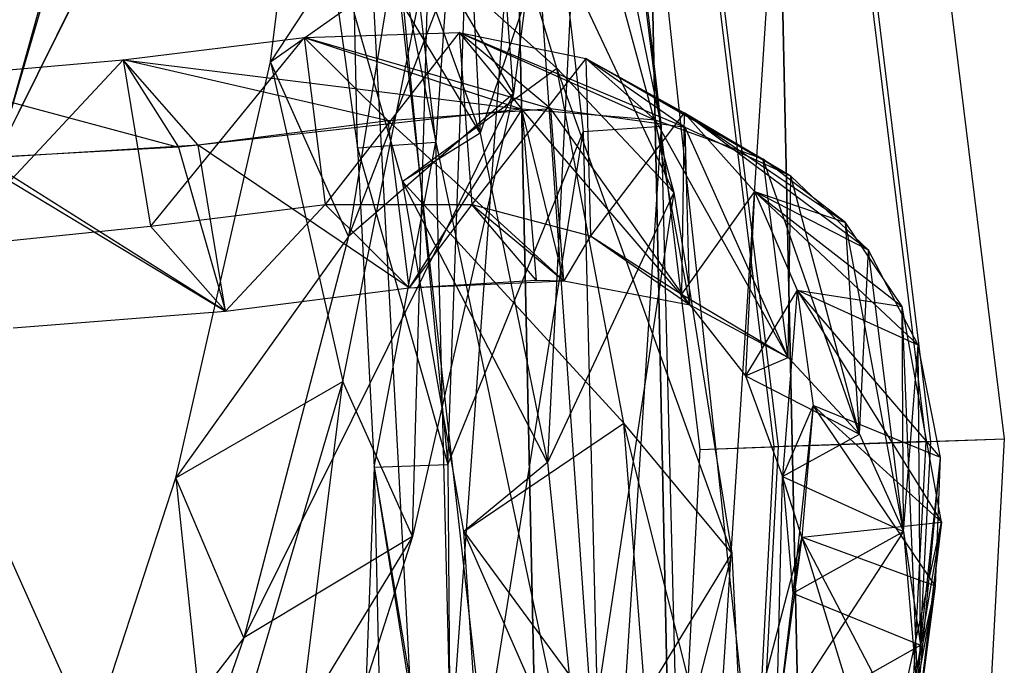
# Model space of a CAD drawing. Extents: x 5.4 to 34.8, y -14.7 to 14.7.
# Tile 200 of 251: x 33.3 to 34.8, y 0.2 to 1.2. Entities that reach past the tile are written whole.
import ezdxf

# ---------------------------------------------------------------- set-up
doc = ezdxf.new("R2010")
doc.units = 0
doc.header["$LTSCALE"] = 2.54
doc.layers.get('0').update_dxf_attribs({"color": 13, "linetype": 'CONTINUOUS'})

# ---------------------------------------------------------------- blocks, each defined once
blk = doc.blocks.new('BOHO_S_PM_7777_STL')
at = {"color": 0}
for p, q in [((34.8464, 0.5142, 7.6533), (34.5334, 3.0632, 7.6533)), ((34.8464, 0.5142, 7.6533), (34.5334, 3.0632, 7.6533)), ((34.4156, 3.0382, 7.4533), (34.726, 0.51, 7.4533)), ((34.4156, 3.0382, 7.4533), (34.726, 0.51, 7.4533)), ((34.4228, 3.0397, 7.8575), (34.7334, 0.5102, 7.8575)), ((34.4228, 3.0397, 7.8575), (34.7334, 0.5102, 7.8575)), ((34.1873, 2.9897, 7.4575), (34.4928, 0.5018, 7.4575)), ((34.1873, 2.9897, 7.4575), (34.4928, 0.5018, 7.4575)), ((34.5002, 0.5021, 7.8618), (34.1945, 2.9912, 7.8618)), ((34.5002, 0.5021, 7.8618), (34.1945, 2.9912, 7.8618)), ((34.0768, 2.9662, 7.6618), (34.3798, 0.4979, 7.6618)), ((34.0768, 2.9662, 7.6618), (34.3798, 0.4979, 7.6618)), ((33.5919, 2.8425, 12.1618), (33.9751, 0.9687, 12.3618)), ((33.5919, 2.8425, 12.1618), (33.855, 0.9603, 12.1618)), ((33.5919, 2.8425, 12.1618), (33.9751, 0.9687, 12.3618)), ((33.5919, 2.8425, 12.1618), (33.855, 0.9603, 12.1618)), ((34.3207, 0.9929, 12.1533), (34.1745, 2.2616, 12.1533)), ((34.3207, 0.9929, 12.1533), (34.1745, 2.2616, 12.1533)), ((34.0629, 2.2437, 12.3575), (33.9751, 0.9687, 12.3618)), ((34.0629, 2.2437, 12.3575), (33.9751, 0.9687, 12.3618)), ((33.9934, 0.4745, 11.9575), (34.0556, 2.2425, 11.9533)), ((33.9934, 0.4745, 11.9575), (34.0556, 2.2425, 11.9533)), ((34.0556, 2.2425, 11.9533), (34.2006, 0.9845, 11.9533)), ((34.0556, 2.2425, 11.9533), (34.2006, 0.9845, 11.9533)), ((34.3207, 0.9929, 12.1533), (34.0629, 2.2437, 12.3575)), ((34.0629, 2.2437, 12.3575), (34.2395, -0.2816, 12.3575)), ((34.3207, 0.9929, 12.1533), (34.0629, 2.2437, 12.3575)), ((34.0629, 2.2437, 12.3575), (34.2395, -0.2816, 12.3575)), ((33.855, 0.9603, 12.1618), (33.8252, 2.2054, 11.9575)), ((33.8252, 2.2054, 11.9575), (33.9934, 0.4745, 11.9575)), ((33.855, 0.9603, 12.1618), (33.8252, 2.2054, 11.9575)), ((33.8252, 2.2054, 11.9575), (33.9934, 0.4745, 11.9575)), ((33.9751, 0.9687, 12.3618), (33.8325, 2.2066, 12.3618)), ((33.9751, 0.9687, 12.3618), (33.8325, 2.2066, 12.3618)), ((33.6927, 1.9471, 6.324), (34.0427, 0.9823, 7.8345)), ((33.6927, 1.9471, 6.324), (34.0427, 0.9823, 7.8345)), ((33.9941, 1.9471, 6.5329), (34.0427, 0.9823, 7.8345)), ((33.9941, 1.9471, 6.5329), (34.0427, 0.9823, 7.8345)), ((34.0939, 1.0434, 12.7192), (34.0277, 1.9012, 11.863)), ((34.0939, 1.0434, 12.7192), (34.0277, 1.9012, 11.863)), ((33.9648, -0.407, 4.4547), (33.843, 1.877, 4.4547)), ((33.9648, -0.407, 4.6547), (33.843, 1.877, 4.4547)), ((33.9648, -0.407, 4.4547), (33.843, 1.877, 4.4547)), ((33.9648, -0.407, 4.6547), (33.843, 1.877, 4.4547)), ((33.9648, -0.407, 4.6547), (33.843, 1.877, 4.6547)), ((33.843, 1.877, 4.6547), (34.1462, -0.8294, 4.6547)), ((33.843, 1.877, 4.6547), (34.1462, -0.8294, 4.6547)), ((33.9648, -0.407, 4.6547), (33.843, 1.877, 4.6547)), ((33.3051, 0.9545, 14.3964), (33.5269, 1.7075, 13.8482)), ((33.3051, 0.9545, 14.3964), (33.5269, 1.7075, 13.8482)), ((33.7215, 1.0918, 12.5216), (33.7969, 1.711, 11.8393)), ((33.7215, 1.0918, 12.5216), (33.7969, 1.711, 11.8393)), ((34.1783, 1.6984, 12.0247), (33.8412, 0.8244, 12.7274)), ((34.1783, 1.6984, 12.0247), (33.8412, 0.8244, 12.7274)), ((34.1783, 1.6984, 12.0247), (34.0939, 1.0434, 12.7192)), ((34.1783, 1.6984, 12.0247), (34.0939, 1.0434, 12.7192)), ((33.499, 1.6476, 13.9285), (33.3051, 0.9545, 14.3964)), ((33.499, 1.6476, 13.9285), (33.3051, 0.9545, 14.3964)), ((34.1602, 1.0822, 8.0189), (34.0015, 1.6102, 7.2098)), ((34.3397, 0.8917, 8.1653), (34.0015, 1.6102, 7.2098)), ((34.1602, 1.0822, 8.0189), (34.0015, 1.6102, 7.2098)), ((34.3397, 0.8917, 8.1653), (34.0015, 1.6102, 7.2098)), ((34.5004, 1.4722, 9.9567), (34.3507, -0.8415, 9.9567)), ((34.5004, 1.4722, 9.9567), (34.3507, -0.8415, 9.9567)), ((34.5503, -0.8533, 10.1567), (34.5004, 1.4722, 10.1567)), ((34.5004, 1.4722, 9.9567), (34.5503, -0.8533, 9.9567)), ((34.5004, 1.4722, 9.9567), (34.5503, -0.8533, 9.9567)), ((34.5004, 1.4722, 9.9567), (34.5503, -0.8533, 10.1567)), ((34.5004, 1.4722, 9.9567), (34.5503, -0.8533, 10.1567)), ((34.5503, -0.8533, 10.1567), (34.5004, 1.4722, 10.1567)), ((34.5503, -0.8533, 10.1567), (34.3014, 1.4518, 10.1567)), ((34.3014, 1.4518, 10.1567), (34.3507, -0.8415, 10.1567)), ((34.5503, -0.8533, 10.1567), (34.3014, 1.4518, 10.1567)), ((34.3507, -0.8415, 10.1567), (34.3014, 1.4518, 9.9567)), ((34.3014, 1.4518, 9.9567), (34.3507, -0.8415, 9.9567)), ((34.3507, -0.8415, 10.1567), (34.3014, 1.4518, 9.9567)), ((34.3014, 1.4518, 10.1567), (34.3507, -0.8415, 10.1567)), ((34.3014, 1.4518, 9.9567), (34.3507, -0.8415, 9.9567)), ((33.9391, 1.4235, 12.0944), (33.7215, 1.0918, 12.5216)), ((33.9391, 1.4235, 12.0944), (33.7215, 1.0918, 12.5216)), ((34.0427, 0.9823, 7.8345), (33.7743, 1.4303, 7.2874)), ((34.0427, 0.9823, 7.8345), (33.7743, 1.4303, 7.2874)), ((33.9239, 0.9087, 8.0828), (33.7743, 1.4303, 7.2874)), ((33.7743, 1.4303, 7.2874), (34.1602, 1.0822, 8.0189)), ((33.7743, 1.4303, 7.2874), (34.1602, 1.0822, 8.0189)), ((33.9239, 0.9087, 8.0828), (33.7743, 1.4303, 7.2874)), ((33.9391, 1.4235, 12.0944), (33.8412, 0.8244, 12.7274)), ((33.9391, 1.4235, 12.0944), (33.8412, 0.8244, 12.7274)), ((34.0977, 1.431, 4.4547), (33.9648, -0.407, 4.4547)), ((34.0977, 1.431, 4.4547), (33.9648, -0.407, 4.4547)), ((34.1937, 1.4284, 7.3511), (34.0427, 0.9823, 7.8345)), ((34.1937, 1.4284, 7.3511), (34.0427, 0.9823, 7.8345)), ((34.1462, -0.8294, 4.4547), (34.0977, 1.431, 4.4547)), ((34.0977, 1.431, 4.4547), (34.1462, -0.8294, 4.6547)), ((34.0977, 1.431, 4.4547), (34.1462, -0.8294, 4.6547)), ((34.0977, 1.431, 4.6547), (34.1462, -0.8294, 4.6547)), ((34.1462, -0.8294, 4.4547), (34.0977, 1.431, 4.4547)), ((34.0977, 1.431, 4.6547), (34.1462, -0.8294, 4.6547)), ((34.1937, 1.4284, 7.3511), (34.1463, 0.4778, 8.5819)), ((34.1937, 1.4284, 7.3511), (34.1463, 0.4778, 8.5819)), ((34.1937, 1.4284, 7.3511), (34.3397, 0.8917, 8.1653)), ((34.1937, 1.4284, 7.3511), (34.3397, 0.8917, 8.1653)), ((33.5311, 1.4094, 13.8153), (33.3051, 0.9545, 14.3964)), ((33.5311, 1.4094, 13.8153), (33.3051, 0.9545, 14.3964)), ((33.5027, 1.3496, 13.8942), (33.3051, 0.9545, 14.3964)), ((33.5027, 1.3496, 13.8942), (33.3051, 0.9545, 14.3964)), ((33.7215, 1.0918, 12.5216), (33.9643, 1.2635, 12.5618)), ((33.7215, 1.0918, 12.5216), (33.9643, 1.2635, 12.5618)), ((33.8323, 0.6017, 13.2284), (33.9643, 1.2635, 12.5618)), ((33.8323, 0.6017, 13.2284), (33.9643, 1.2635, 12.5618)), ((33.9393, 0.3642, 13.3773), (33.9643, 1.2635, 12.5618)), ((33.9393, 0.3642, 13.3773), (33.9643, 1.2635, 12.5618)), ((34.0939, 1.0434, 12.7192), (33.9643, 1.2635, 12.5618)), ((34.0939, 1.0434, 12.7192), (33.9643, 1.2635, 12.5618)), ((33.7729, 1.129, 3.9392), (34.0105, 1.1369, 4.6768)), ((33.7729, 1.129, 3.9392), (34.0105, 1.1369, 4.6768)), ((33.7729, 1.129, 3.9392), (34.0105, 1.1369, 4.6768)), ((34.0105, 1.1369, 4.6768), (33.8055, 0.8731, 4.093)), ((34.0105, 1.1369, 4.6768), (33.8055, 0.8731, 4.093)), ((34.3571, 0.9911, 5.1913), (34.0105, 1.1369, 4.6768)), ((34.0105, 1.1369, 4.6768), (34.2049, 1.0972, 5.4271)), ((34.3571, 0.9911, 5.1913), (34.0105, 1.1369, 4.6768)), ((34.1512, 1.0197, 4.4391), (34.0105, 1.1369, 4.6768)), ((34.1512, 1.0197, 4.4391), (34.0105, 1.1369, 4.6768)), ((34.0105, 1.1369, 4.6768), (34.2049, 1.0972, 5.4271)), ((34.0105, 1.1369, 4.6768), (34.0303, 0.8732, 4.8185)), ((34.0105, 1.1369, 4.6768), (34.0303, 0.8732, 4.8185)), ((34.0105, 1.1369, 4.6768), (34.1065, 1.0194, 4.2956)), ((34.0105, 1.1369, 4.6768), (34.1065, 1.0194, 4.2956)), ((34.0105, 1.1369, 4.6768), (34.3116, 1.0024, 5.0094)), ((34.0105, 1.1369, 4.6768), (34.3116, 1.0024, 5.0094)), ((34.0105, 1.1369, 4.6768), (34.2049, 1.0972, 5.4271)), ((33.4957, 1.0947, 3.2236), (33.7729, 1.129, 3.9392)), ((33.4957, 1.0947, 3.2236), (33.7729, 1.129, 3.9392)), ((33.4957, 1.0947, 3.2236), (33.7729, 1.129, 3.9392)), ((33.7729, 1.129, 3.9392), (33.5375, 0.8401, 3.3782)), ((33.7729, 1.129, 3.9392), (33.5375, 0.8401, 3.3782)), ((34.1512, 1.0197, 4.4391), (33.7729, 1.129, 3.9392)), ((34.1512, 1.0197, 4.4391), (33.7729, 1.129, 3.9392)), ((33.9016, 1.0014, 3.6999), (33.7729, 1.129, 3.9392)), ((33.9016, 1.0014, 3.6999), (33.7729, 1.129, 3.9392)), ((33.7729, 1.129, 3.9392), (33.8055, 0.8731, 4.093)), ((33.7729, 1.129, 3.9392), (33.8055, 0.8731, 4.093)), ((33.7729, 1.129, 3.9392), (34.1065, 1.0194, 4.2956)), ((33.7729, 1.129, 3.9392), (34.1065, 1.0194, 4.2956)), ((33.182, 1.0681, 2.5329), (33.4957, 1.0947, 3.2236)), ((33.182, 1.0681, 2.5329), (33.4957, 1.0947, 3.2236)), ((33.182, 1.0681, 2.5329), (33.4957, 1.0947, 3.2236)), ((33.4957, 1.0947, 3.2236), (33.228, 0.8086, 2.6769)), ((33.4957, 1.0947, 3.2236), (33.228, 0.8086, 2.6769)), ((33.9016, 1.0014, 3.6999), (33.4957, 1.0947, 3.2236)), ((33.9016, 1.0014, 3.6999), (33.4957, 1.0947, 3.2236)), ((33.6107, 0.9644, 2.9788), (33.4957, 1.0947, 3.2236)), ((33.6107, 0.9644, 2.9788), (33.4957, 1.0947, 3.2236)), ((33.4957, 1.0947, 3.2236), (33.5375, 0.8401, 3.3782)), ((33.4957, 1.0947, 3.2236), (33.5375, 0.8401, 3.3782)), ((33.4957, 1.0947, 3.2236), (33.5806, 0.9611, 2.9104)), ((33.4957, 1.0947, 3.2236), (33.5806, 0.9611, 2.9104)), ((33.6107, 0.9644, 2.9788), (33.4957, 1.0947, 3.2236)), ((33.6107, 0.9644, 2.9788), (33.4957, 1.0947, 3.2236)), ((33.4957, 1.0947, 3.2236), (34.1065, 1.0194, 4.2956)), ((33.4957, 1.0947, 3.2236), (34.1065, 1.0194, 4.2956)), ((33.5761, 0.4541, 13.1771), (33.7215, 1.0918, 12.5216)), ((33.5761, 0.4541, 13.1771), (33.7215, 1.0918, 12.5216)), ((33.8412, 0.8244, 12.7274), (33.7215, 1.0918, 12.5216)), ((33.8412, 0.8244, 12.7274), (33.7215, 1.0918, 12.5216)), ((33.7215, 1.0918, 12.5216), (33.8323, 0.6017, 13.2284)), ((33.7215, 1.0918, 12.5216), (33.8323, 0.6017, 13.2284)), ((34.2049, 1.0972, 5.4271), (34.0303, 0.8732, 4.8185)), ((34.2049, 1.0972, 5.4271), (34.0303, 0.8732, 4.8185)), ((34.5192, 0.9168, 5.952), (34.2049, 1.0972, 5.4271)), ((34.2049, 1.0972, 5.4271), (34.3556, 1.0136, 6.1841)), ((34.5192, 0.9168, 5.952), (34.2049, 1.0972, 5.4271)), ((34.3571, 0.9911, 5.1913), (34.2049, 1.0972, 5.4271)), ((34.3571, 0.9911, 5.1913), (34.2049, 1.0972, 5.4271)), ((34.2049, 1.0972, 5.4271), (34.3556, 1.0136, 6.1841)), ((34.2049, 1.0972, 5.4271), (34.212, 0.8254, 5.554)), ((34.2049, 1.0972, 5.4271), (34.212, 0.8254, 5.554)), ((34.2049, 1.0972, 5.4271), (34.3116, 1.0024, 5.0094)), ((34.2049, 1.0972, 5.4271), (34.3116, 1.0024, 5.0094)), ((34.2049, 1.0972, 5.4271), (34.4768, 0.9425, 5.7317)), ((34.2049, 1.0972, 5.4271), (34.4768, 0.9425, 5.7317)), ((34.2049, 1.0972, 5.4271), (34.3556, 1.0136, 6.1841)), ((33.9239, 0.9087, 8.0828), (34.1602, 1.0822, 8.0189)), ((33.9239, 0.9087, 8.0828), (34.1602, 1.0822, 8.0189)), ((34.263, 0.5382, 8.8201), (34.1602, 1.0822, 8.0189)), ((34.4285, 0.3388, 8.9712), (34.1602, 1.0822, 8.0189)), ((34.263, 0.5382, 8.8201), (34.1602, 1.0822, 8.0189)), ((34.4285, 0.3388, 8.9712), (34.1602, 1.0822, 8.0189)), ((34.3397, 0.8917, 8.1653), (34.1602, 1.0822, 8.0189)), ((34.3397, 0.8917, 8.1653), (34.1602, 1.0822, 8.0189)), ((33.182, 1.0681, 2.5329), (33.5806, 0.9611, 2.9104)), ((33.182, 1.0681, 2.5329), (33.5806, 0.9611, 2.9104)), ((34.0939, 1.0434, 12.7192), (33.6808, 0.209, 13.3333)), ((34.0939, 1.0434, 12.7192), (33.6808, 0.209, 13.3333)), ((34.0939, 1.0434, 12.7192), (33.8412, 0.8244, 12.7274)), ((34.0939, 1.0434, 12.7192), (33.8412, 0.8244, 12.7274)), ((34.0939, 1.0434, 12.7192), (33.9393, 0.3642, 13.3773)), ((34.0939, 1.0434, 12.7192), (33.9393, 0.3642, 13.3773)), ((34.1065, 1.0194, 4.2956), (33.6107, 0.9644, 2.9788)), ((34.1065, 1.0194, 4.2956), (33.6107, 0.9644, 2.9788)), ((34.1512, 1.0197, 4.4391), (33.9016, 1.0014, 3.6999)), ((34.1512, 1.0197, 4.4391), (33.9016, 1.0014, 3.6999)), ((34.1065, 1.0194, 4.2956), (33.9342, 0.7455, 3.8537)), ((34.1065, 1.0194, 4.2956), (33.9342, 0.7455, 3.8537)), ((34.3116, 1.0024, 5.0094), (34.1065, 1.0194, 4.2956)), ((34.1065, 1.0194, 4.2956), (34.1288, 0.7575, 4.4402)), ((34.3643, 0.7193, 5.3182), (34.1065, 1.0194, 4.2956)), ((34.3116, 1.0024, 5.0094), (34.1065, 1.0194, 4.2956)), ((34.3643, 0.7193, 5.3182), (34.1065, 1.0194, 4.2956)), ((34.171, 0.756, 4.5808), (34.1065, 1.0194, 4.2956)), ((34.171, 0.756, 4.5808), (34.1065, 1.0194, 4.2956)), ((34.1065, 1.0194, 4.2956), (34.1288, 0.7575, 4.4402)), ((34.3571, 0.9911, 5.1913), (34.1512, 1.0197, 4.4391)), ((34.3643, 0.7193, 5.3182), (34.1512, 1.0197, 4.4391)), ((34.3571, 0.9911, 5.1913), (34.1512, 1.0197, 4.4391)), ((34.3643, 0.7193, 5.3182), (34.1512, 1.0197, 4.4391)), ((34.171, 0.756, 4.5808), (34.1512, 1.0197, 4.4391)), ((34.171, 0.756, 4.5808), (34.1512, 1.0197, 4.4391)), ((34.3556, 1.0136, 6.1841), (34.212, 0.8254, 5.554)), ((34.3556, 1.0136, 6.1841), (34.212, 0.8254, 5.554)), ((34.3556, 1.0136, 6.1841), (34.3516, 0.7358, 6.2974)), ((34.3556, 1.0136, 6.1841), (34.3516, 0.7358, 6.2974)), ((34.638, 0.8034, 6.7178), (34.3556, 1.0136, 6.1841)), ((34.3556, 1.0136, 6.1841), (34.4634, 0.893, 6.9447)), ((34.638, 0.8034, 6.7178), (34.3556, 1.0136, 6.1841)), ((34.5192, 0.9168, 5.952), (34.3556, 1.0136, 6.1841)), ((34.5192, 0.9168, 5.952), (34.3556, 1.0136, 6.1841)), ((34.3556, 1.0136, 6.1841), (34.4634, 0.893, 6.9447)), ((34.3556, 1.0136, 6.1841), (34.4768, 0.9425, 5.7317)), ((34.3556, 1.0136, 6.1841), (34.4768, 0.9425, 5.7317)), ((34.3556, 1.0136, 6.1841), (34.6028, 0.8456, 6.4594)), ((34.3556, 1.0136, 6.1841), (34.6028, 0.8456, 6.4594)), ((34.3556, 1.0136, 6.1841), (34.4634, 0.893, 6.9447)), ((33.9016, 1.0014, 3.6999), (33.6107, 0.9644, 2.9788)), ((33.9016, 1.0014, 3.6999), (33.6107, 0.9644, 2.9788)), ((34.171, 0.756, 4.5808), (33.9016, 1.0014, 3.6999)), ((34.171, 0.756, 4.5808), (33.9016, 1.0014, 3.6999)), ((33.9342, 0.7455, 3.8537), (33.9016, 1.0014, 3.6999)), ((33.9342, 0.7455, 3.8537), (33.9016, 1.0014, 3.6999)), ((34.4768, 0.9425, 5.7317), (34.3116, 1.0024, 5.0094)), ((34.5152, 0.6389, 6.0653), (34.3116, 1.0024, 5.0094)), ((34.4768, 0.9425, 5.7317), (34.3116, 1.0024, 5.0094)), ((34.5152, 0.6389, 6.0653), (34.3116, 1.0024, 5.0094)), ((34.3643, 0.7193, 5.3182), (34.3116, 1.0024, 5.0094)), ((34.3643, 0.7193, 5.3182), (34.3116, 1.0024, 5.0094)), ((34.0427, 0.9823, 7.8345), (33.9239, 0.9087, 8.0828)), ((34.0427, 0.9823, 7.8345), (33.9239, 0.9087, 8.0828)), ((33.9934, 0.4745, 11.9575), (34.2006, 0.9845, 11.9533)), ((33.9934, 0.4745, 11.9575), (34.2006, 0.9845, 11.9533)), ((33.9988, -0.2768, 11.9575), (34.2006, 0.9845, 11.9533)), ((33.9988, -0.2768, 11.9575), (34.2006, 0.9845, 11.9533)), ((34.0427, 0.9823, 7.8345), (34.1463, 0.4778, 8.5819)), ((34.0427, 0.9823, 7.8345), (34.1463, 0.4778, 8.5819)), ((34.3207, 0.9929, 12.1533), (34.2006, 0.9845, 11.9533)), ((34.3207, 0.9929, 12.1533), (34.2006, 0.9845, 11.9533)), ((34.2006, 0.9845, 11.9533), (34.2321, -0.2815, 11.9533)), ((34.2006, 0.9845, 11.9533), (34.2321, -0.2815, 11.9533)), ((34.2395, -0.2816, 12.3575), (34.3207, 0.9929, 12.1533)), ((34.2395, -0.2816, 12.3575), (34.3207, 0.9929, 12.1533)), ((34.3525, -0.2839, 12.1533), (34.3207, 0.9929, 12.1533)), ((34.3525, -0.2839, 12.1533), (34.3207, 0.9929, 12.1533)), ((34.5192, 0.9168, 5.952), (34.3571, 0.9911, 5.1913)), ((34.5152, 0.6389, 6.0653), (34.3571, 0.9911, 5.1913)), ((34.5192, 0.9168, 5.952), (34.3571, 0.9911, 5.1913)), ((34.5152, 0.6389, 6.0653), (34.3571, 0.9911, 5.1913)), ((34.3643, 0.7193, 5.3182), (34.3571, 0.9911, 5.1913)), ((34.3643, 0.7193, 5.3182), (34.3571, 0.9911, 5.1913)), ((33.855, 0.9603, 12.1618), (33.9751, 0.9687, 12.3618)), ((33.855, 0.9603, 12.1618), (33.9751, 0.9687, 12.3618)), ((33.8805, 0.4706, 12.1618), (33.9751, 0.9687, 12.3618)), ((33.8805, 0.4706, 12.1618), (33.9751, 0.9687, 12.3618)), ((34.0062, -0.277, 12.3618), (33.9751, 0.9687, 12.3618)), ((33.9751, 0.9687, 12.3618), (34.2395, -0.2816, 12.3575)), ((33.9751, 0.9687, 12.3618), (34.2395, -0.2816, 12.3575)), ((34.0062, -0.277, 12.3618), (33.9751, 0.9687, 12.3618)), ((33.5806, 0.9611, 2.9104), (33.2643, 0.9439, 2.2453)), ((33.5806, 0.9611, 2.9104), (33.2643, 0.9439, 2.2453)), ((33.6107, 0.9644, 2.9788), (33.2811, 0.9438, 2.2784)), ((33.6107, 0.9644, 2.9788), (33.2811, 0.9438, 2.2784)), ((33.6107, 0.9644, 2.9788), (33.5806, 0.9611, 2.9104)), ((33.6107, 0.9644, 2.9788), (33.5806, 0.9611, 2.9104)), ((33.5806, 0.9611, 2.9104), (33.6525, 0.7098, 3.1333)), ((33.5806, 0.9611, 2.9104), (33.6525, 0.7098, 3.1333)), ((33.9342, 0.7455, 3.8537), (33.6107, 0.9644, 2.9788)), ((33.9342, 0.7455, 3.8537), (33.6107, 0.9644, 2.9788)), ((33.6525, 0.7098, 3.1333), (33.6107, 0.9644, 2.9788)), ((33.6525, 0.7098, 3.1333), (33.6107, 0.9644, 2.9788)), ((33.6525, 0.7098, 3.1333), (33.6107, 0.9644, 2.9788)), ((33.9342, 0.7455, 3.8537), (33.6107, 0.9644, 2.9788)), ((33.855, 0.9603, 12.1618), (33.8805, 0.4706, 12.1618)), ((33.855, 0.9603, 12.1618), (33.8805, 0.4706, 12.1618)), ((33.855, 0.9603, 12.1618), (33.9934, 0.4745, 11.9575)), ((33.855, 0.9603, 12.1618), (33.9934, 0.4745, 11.9575)), ((33.2643, 0.9439, 2.2453), (33.6525, 0.7098, 3.1333)), ((33.2643, 0.9439, 2.2453), (33.6525, 0.7098, 3.1333)), ((33.6525, 0.7098, 3.1333), (33.2811, 0.9438, 2.2784)), ((33.6525, 0.7098, 3.1333), (33.2811, 0.9438, 2.2784)), ((34.6028, 0.8456, 6.4594), (34.4768, 0.9425, 5.7317)), ((34.6242, 0.5211, 6.8186), (34.4768, 0.9425, 5.7317)), ((34.6028, 0.8456, 6.4594), (34.4768, 0.9425, 5.7317)), ((34.6242, 0.5211, 6.8186), (34.4768, 0.9425, 5.7317)), ((34.5152, 0.6389, 6.0653), (34.4768, 0.9425, 5.7317)), ((34.5152, 0.6389, 6.0653), (34.4768, 0.9425, 5.7317)), ((34.1463, 0.4778, 8.5819), (33.9239, 0.9087, 8.0828)), ((34.1463, 0.4778, 8.5819), (33.9239, 0.9087, 8.0828)), ((34.018, 0.3721, 8.8692), (33.9239, 0.9087, 8.0828)), ((33.9239, 0.9087, 8.0828), (34.263, 0.5382, 8.8201)), ((33.9239, 0.9087, 8.0828), (34.263, 0.5382, 8.8201)), ((34.018, 0.3721, 8.8692), (33.9239, 0.9087, 8.0828)), ((34.5152, 0.6389, 6.0653), (34.5192, 0.9168, 5.952)), ((34.5152, 0.6389, 6.0653), (34.5192, 0.9168, 5.952)), ((34.638, 0.8034, 6.7178), (34.5192, 0.9168, 5.952)), ((34.6242, 0.5211, 6.8186), (34.5192, 0.9168, 5.952)), ((34.638, 0.8034, 6.7178), (34.5192, 0.9168, 5.952)), ((34.6242, 0.5211, 6.8186), (34.5192, 0.9168, 5.952)), ((34.3397, 0.8917, 8.1653), (34.1463, 0.4778, 8.5819)), ((34.3397, 0.8917, 8.1653), (34.1463, 0.4778, 8.5819)), ((34.3397, 0.8917, 8.1653), (34.1985, -0.0393, 9.3192)), ((34.3397, 0.8917, 8.1653), (34.1985, -0.0393, 9.3192)), ((34.3397, 0.8917, 8.1653), (34.4285, 0.3388, 8.9712)), ((34.3397, 0.8917, 8.1653), (34.4285, 0.3388, 8.9712)), ((34.4634, 0.893, 6.9447), (34.3516, 0.7358, 6.2974)), ((34.4634, 0.893, 6.9447), (34.3516, 0.7358, 6.2974)), ((34.4634, 0.893, 6.9447), (34.4496, 0.6107, 7.0455)), ((34.4634, 0.893, 6.9447), (34.4496, 0.6107, 7.0455)), ((34.7143, 0.6575, 7.485), (34.4634, 0.893, 6.9447)), ((34.4634, 0.893, 6.9447), (34.529, 0.7417, 7.7054)), ((34.7143, 0.6575, 7.485), (34.4634, 0.893, 6.9447)), ((34.638, 0.8034, 6.7178), (34.4634, 0.893, 6.9447)), ((34.638, 0.8034, 6.7178), (34.4634, 0.893, 6.9447)), ((34.4634, 0.893, 6.9447), (34.529, 0.7417, 7.7054)), ((34.4634, 0.893, 6.9447), (34.6028, 0.8456, 6.4594)), ((34.4634, 0.893, 6.9447), (34.6028, 0.8456, 6.4594)), ((34.4634, 0.893, 6.9447), (34.6899, 0.7171, 7.1896)), ((34.4634, 0.893, 6.9447), (34.6899, 0.7171, 7.1896)), ((34.4634, 0.893, 6.9447), (34.529, 0.7417, 7.7054)), ((33.5375, 0.8401, 3.3782), (33.8055, 0.8731, 4.093)), ((33.5375, 0.8401, 3.3782), (33.8055, 0.8731, 4.093)), ((33.8055, 0.8731, 4.093), (33.6525, 0.7098, 3.1333)), ((33.8055, 0.8731, 4.093), (33.6525, 0.7098, 3.1333)), ((33.8055, 0.8731, 4.093), (34.0303, 0.8732, 4.8185)), ((33.8055, 0.8731, 4.093), (34.0303, 0.8732, 4.8185)), ((33.8055, 0.8731, 4.093), (33.9342, 0.7455, 3.8537)), ((33.8055, 0.8731, 4.093), (33.9342, 0.7455, 3.8537)), ((34.0303, 0.8732, 4.8185), (33.9342, 0.7455, 3.8537)), ((34.0303, 0.8732, 4.8185), (33.9342, 0.7455, 3.8537)), ((34.0303, 0.8732, 4.8185), (33.9342, 0.7455, 3.8537)), ((34.0303, 0.8732, 4.8185), (34.212, 0.8254, 5.554)), ((34.0303, 0.8732, 4.8185), (34.212, 0.8254, 5.554)), ((34.0303, 0.8732, 4.8185), (34.171, 0.756, 4.5808)), ((34.0303, 0.8732, 4.8185), (34.171, 0.756, 4.5808)), ((34.1288, 0.7575, 4.4402), (34.0303, 0.8732, 4.8185)), ((34.1288, 0.7575, 4.4402), (34.0303, 0.8732, 4.8185)), ((34.0303, 0.8732, 4.8185), (34.171, 0.756, 4.5808)), ((34.6899, 0.7171, 7.1896), (34.6028, 0.8456, 6.4594)), ((34.6916, 0.3722, 7.5749), (34.6028, 0.8456, 6.4594)), ((34.6899, 0.7171, 7.1896), (34.6028, 0.8456, 6.4594)), ((34.6916, 0.3722, 7.5749), (34.6028, 0.8456, 6.4594)), ((34.6242, 0.5211, 6.8186), (34.6028, 0.8456, 6.4594)), ((34.6242, 0.5211, 6.8186), (34.6028, 0.8456, 6.4594)), ((33.228, 0.8086, 2.6769), (33.5375, 0.8401, 3.3782)), ((33.228, 0.8086, 2.6769), (33.5375, 0.8401, 3.3782)), ((33.5375, 0.8401, 3.3782), (33.6525, 0.7098, 3.1333)), ((33.5375, 0.8401, 3.3782), (33.6525, 0.7098, 3.1333)), ((33.8412, 0.8244, 12.7274), (33.5761, 0.4541, 13.1771)), ((33.8412, 0.8244, 12.7274), (33.5761, 0.4541, 13.1771)), ((33.8412, 0.8244, 12.7274), (33.6808, 0.209, 13.3333)), ((33.8412, 0.8244, 12.7274), (33.6808, 0.209, 13.3333)), ((34.212, 0.8254, 5.554), (34.171, 0.756, 4.5808)), ((34.212, 0.8254, 5.554), (34.171, 0.756, 4.5808)), ((34.212, 0.8254, 5.554), (34.3516, 0.7358, 6.2974)), ((34.212, 0.8254, 5.554), (34.3516, 0.7358, 6.2974)), ((34.212, 0.8254, 5.554), (34.3643, 0.7193, 5.3182)), ((34.212, 0.8254, 5.554), (34.3643, 0.7193, 5.3182)), ((34.6242, 0.5211, 6.8186), (34.638, 0.8034, 6.7178)), ((34.6242, 0.5211, 6.8186), (34.638, 0.8034, 6.7178)), ((34.7143, 0.6575, 7.485), (34.638, 0.8034, 6.7178)), ((34.6916, 0.3722, 7.5749), (34.638, 0.8034, 6.7178)), ((34.7143, 0.6575, 7.485), (34.638, 0.8034, 6.7178)), ((34.6916, 0.3722, 7.5749), (34.638, 0.8034, 6.7178)), ((33.9342, 0.7455, 3.8537), (34.1288, 0.7575, 4.4402)), ((33.9342, 0.7455, 3.8537), (34.1288, 0.7575, 4.4402)), ((33.9342, 0.7455, 3.8537), (34.171, 0.756, 4.5808)), ((33.9342, 0.7455, 3.8537), (34.171, 0.756, 4.5808)), ((34.1288, 0.7575, 4.4402), (34.171, 0.756, 4.5808)), ((34.1288, 0.7575, 4.4402), (34.171, 0.756, 4.5808)), ((34.171, 0.756, 4.5808), (34.3643, 0.7193, 5.3182)), ((34.171, 0.756, 4.5808), (34.3643, 0.7193, 5.3182)), ((34.171, 0.756, 4.5808), (34.3643, 0.7193, 5.3182)), ((33.6525, 0.7098, 3.1333), (33.9342, 0.7455, 3.8537)), ((33.6525, 0.7098, 3.1333), (33.9342, 0.7455, 3.8537)), ((34.529, 0.7417, 7.7054), (34.4496, 0.6107, 7.0455)), ((34.529, 0.7417, 7.7054), (34.4496, 0.6107, 7.0455)), ((34.529, 0.7417, 7.7054), (34.5064, 0.4564, 7.7953)), ((34.529, 0.7417, 7.7054), (34.5064, 0.4564, 7.7953)), ((34.7486, 0.4854, 8.2505), (34.529, 0.7417, 7.7054)), ((34.529, 0.7417, 7.7054), (34.5532, 0.5651, 8.4637)), ((34.7486, 0.4854, 8.2505), (34.529, 0.7417, 7.7054)), ((34.7143, 0.6575, 7.485), (34.529, 0.7417, 7.7054)), ((34.7143, 0.6575, 7.485), (34.529, 0.7417, 7.7054)), ((34.529, 0.7417, 7.7054), (34.5532, 0.5651, 8.4637)), ((34.529, 0.7417, 7.7054), (34.6899, 0.7171, 7.1896)), ((34.529, 0.7417, 7.7054), (34.6899, 0.7171, 7.1896)), ((34.529, 0.7417, 7.7054), (34.7499, 0.3863, 8.6457)), ((34.529, 0.7417, 7.7054), (34.5532, 0.5651, 8.4637)), ((34.529, 0.7417, 7.7054), (34.7499, 0.3863, 8.6457)), ((34.3516, 0.7358, 6.2974), (34.4496, 0.6107, 7.0455)), ((34.3516, 0.7358, 6.2974), (34.4496, 0.6107, 7.0455)), ((34.3516, 0.7358, 6.2974), (34.5152, 0.6389, 6.0653)), ((34.3516, 0.7358, 6.2974), (34.5152, 0.6389, 6.0653)), ((34.3516, 0.7358, 6.2974), (34.3643, 0.7193, 5.3182)), ((34.3516, 0.7358, 6.2974), (34.3643, 0.7193, 5.3182)), ((33.3271, 0.6843, 2.4225), (33.6525, 0.7098, 3.1333)), ((33.3271, 0.6843, 2.4225), (33.6525, 0.7098, 3.1333)), ((33.3271, 0.6843, 2.4225), (33.6525, 0.7098, 3.1333)), ((34.3643, 0.7193, 5.3182), (34.5152, 0.6389, 6.0653)), ((34.3643, 0.7193, 5.3182), (34.5152, 0.6389, 6.0653)), ((34.3643, 0.7193, 5.3182), (34.5152, 0.6389, 6.0653)), ((34.7499, 0.3863, 8.6457), (34.6899, 0.7171, 7.1896)), ((34.7151, 0.0975, 8.7192), (34.6899, 0.7171, 7.1896)), ((34.7499, 0.3863, 8.6457), (34.6899, 0.7171, 7.1896)), ((34.7151, 0.0975, 8.7192), (34.6899, 0.7171, 7.1896)), ((34.6916, 0.3722, 7.5749), (34.6899, 0.7171, 7.1896)), ((34.6916, 0.3722, 7.5749), (34.6899, 0.7171, 7.1896)), ((34.6916, 0.3722, 7.5749), (34.7143, 0.6575, 7.485)), ((34.6916, 0.3722, 7.5749), (34.7143, 0.6575, 7.485)), ((34.7486, 0.4854, 8.2505), (34.7143, 0.6575, 7.485)), ((34.7178, 0.1977, 8.3299), (34.7143, 0.6575, 7.485)), ((34.7486, 0.4854, 8.2505), (34.7143, 0.6575, 7.485)), ((34.7178, 0.1977, 8.3299), (34.7143, 0.6575, 7.485)), ((34.4496, 0.6107, 7.0455), (34.5152, 0.6389, 6.0653)), ((34.4496, 0.6107, 7.0455), (34.5152, 0.6389, 6.0653)), ((34.5152, 0.6389, 6.0653), (34.6242, 0.5211, 6.8186)), ((34.5152, 0.6389, 6.0653), (34.6242, 0.5211, 6.8186)), ((34.5152, 0.6389, 6.0653), (34.6242, 0.5211, 6.8186)), ((34.4496, 0.6107, 7.0455), (34.5064, 0.4564, 7.7953)), ((34.4496, 0.6107, 7.0455), (34.5064, 0.4564, 7.7953)), ((34.4496, 0.6107, 7.0455), (34.6242, 0.5211, 6.8186)), ((34.4496, 0.6107, 7.0455), (34.6242, 0.5211, 6.8186)), ((33.5761, 0.4541, 13.1771), (33.8323, 0.6017, 13.2284)), ((33.5761, 0.4541, 13.1771), (33.8323, 0.6017, 13.2284)), ((33.6323, -0.0771, 13.8644), (33.8323, 0.6017, 13.2284)), ((33.6323, -0.0771, 13.8644), (33.8323, 0.6017, 13.2284)), ((33.7162, -0.3296, 14.0031), (33.8323, 0.6017, 13.2284)), ((33.7162, -0.3296, 14.0031), (33.8323, 0.6017, 13.2284)), ((33.9393, 0.3642, 13.3773), (33.8323, 0.6017, 13.2284)), ((33.9393, 0.3642, 13.3773), (33.8323, 0.6017, 13.2284)), ((34.5532, 0.5651, 8.4637), (34.5064, 0.4564, 7.7953)), ((34.5532, 0.5651, 8.4637), (34.5064, 0.4564, 7.7953)), ((34.5532, 0.5651, 8.4637), (34.5064, 0.4564, 7.7953)), ((34.5532, 0.5651, 8.4637), (34.5224, 0.2774, 8.5431)), ((34.5532, 0.5651, 8.4637), (34.5224, 0.2774, 8.5431)), ((34.5532, 0.5651, 8.4637), (34.5358, 0.3635, 9.2164)), ((34.5532, 0.5651, 8.4637), (34.5358, 0.3635, 9.2164)), ((34.5532, 0.5651, 8.4637), (34.5358, 0.3635, 9.2164)), ((34.5532, 0.5651, 8.4637), (34.5358, 0.3635, 9.2164)), ((34.7411, 0.2882, 9.0108), (34.5532, 0.5651, 8.4637)), ((34.7411, 0.2882, 9.0108), (34.5532, 0.5651, 8.4637)), ((34.7486, 0.4854, 8.2505), (34.5532, 0.5651, 8.4637)), ((34.7486, 0.4854, 8.2505), (34.5532, 0.5651, 8.4637)), ((34.5532, 0.5651, 8.4637), (34.7499, 0.3863, 8.6457)), ((34.5532, 0.5651, 8.4637), (34.7499, 0.3863, 8.6457)), ((34.018, 0.3721, 8.8692), (34.263, 0.5382, 8.8201)), ((34.018, 0.3721, 8.8692), (34.263, 0.5382, 8.8201)), ((34.3065, -0.02, 9.6093), (34.263, 0.5382, 8.8201)), ((34.4565, -0.2284, 9.7644), (34.263, 0.5382, 8.8201)), ((34.3065, -0.02, 9.6093), (34.263, 0.5382, 8.8201)), ((34.4565, -0.2284, 9.7644), (34.263, 0.5382, 8.8201)), ((34.4285, 0.3388, 8.9712), (34.263, 0.5382, 8.8201)), ((34.4285, 0.3388, 8.9712), (34.263, 0.5382, 8.8201)), ((34.5064, 0.4564, 7.7953), (34.6242, 0.5211, 6.8186)), ((34.5064, 0.4564, 7.7953), (34.6242, 0.5211, 6.8186)), ((34.6242, 0.5211, 6.8186), (34.6916, 0.3722, 7.5749)), ((34.6242, 0.5211, 6.8186), (34.6916, 0.3722, 7.5749)), ((34.6242, 0.5211, 6.8186), (34.6916, 0.3722, 7.5749)), ((34.7119, -2.0505, 7.6533), (34.8464, 0.5142, 7.6533)), ((34.7119, -2.0505, 7.6533), (34.8464, 0.5142, 7.6533)), ((34.726, 0.51, 7.4533), (34.8464, 0.5142, 7.6533)), ((34.726, 0.51, 7.4533), (34.8464, 0.5142, 7.6533)), ((34.7334, 0.5102, 7.8575), (34.8464, 0.5142, 7.6533)), ((34.7334, 0.5102, 7.8575), (34.8464, 0.5142, 7.6533)), ((34.4928, 0.5018, 7.4575), (34.3616, -2.0013, 7.4575)), ((34.4928, 0.5018, 7.4575), (34.3616, -2.0013, 7.4575)), ((34.3689, -2.0023, 7.8618), (34.5002, 0.5021, 7.8618)), ((34.3689, -2.0023, 7.8618), (34.5002, 0.5021, 7.8618)), ((34.3798, 0.4979, 7.6618), (34.5002, 0.5021, 7.8618)), ((34.3798, 0.4979, 7.6618), (34.5002, 0.5021, 7.8618)), ((34.3798, 0.4979, 7.6618), (34.4928, 0.5018, 7.4575)), ((34.3798, 0.4979, 7.6618), (34.4928, 0.5018, 7.4575)), ((34.726, 0.51, 7.4533), (34.4928, 0.5018, 7.4575)), ((34.726, 0.51, 7.4533), (34.4928, 0.5018, 7.4575)), ((34.5002, 0.5021, 7.8618), (34.7334, 0.5102, 7.8575)), ((34.5002, 0.5021, 7.8618), (34.7334, 0.5102, 7.8575)), ((34.726, 0.51, 7.4533), (34.5927, -2.0337, 7.4533)), ((34.726, 0.51, 7.4533), (34.5927, -2.0337, 7.4533)), ((34.7334, 0.5102, 7.8575), (34.6, -2.0348, 7.8575)), ((34.7334, 0.5102, 7.8575), (34.6, -2.0348, 7.8575)), ((34.3798, 0.4979, 7.6618), (34.2497, -1.9855, 7.6618)), ((34.3798, 0.4979, 7.6618), (34.2497, -1.9855, 7.6618)), ((34.7027, -0.0015, 9.0786), (34.7486, 0.4854, 8.2505)), ((34.7027, -0.0015, 9.0786), (34.7486, 0.4854, 8.2505)), ((34.7178, 0.1977, 8.3299), (34.7486, 0.4854, 8.2505)), ((34.7178, 0.1977, 8.3299), (34.7486, 0.4854, 8.2505)), ((34.7411, 0.2882, 9.0108), (34.7486, 0.4854, 8.2505)), ((34.7411, 0.2882, 9.0108), (34.7486, 0.4854, 8.2505)), ((33.8805, 0.4706, 12.1618), (33.8058, -1.5073, 12.1618)), ((33.8805, 0.4706, 12.1618), (33.8058, -1.5073, 12.1618)), ((33.8805, 0.4706, 12.1618), (33.9934, 0.4745, 11.9575)), ((33.8805, 0.4706, 12.1618), (33.9934, 0.4745, 11.9575)), ((33.8805, 0.4706, 12.1618), (34.0062, -0.277, 12.3618)), ((33.8805, 0.4706, 12.1618), (34.0062, -0.277, 12.3618)), ((33.8805, 0.4706, 12.1618), (33.9254, -1.5204, 12.3618)), ((33.8805, 0.4706, 12.1618), (33.9254, -1.5204, 12.3618)), ((33.8805, 0.4706, 12.1618), (33.9988, -0.2768, 11.9575)), ((33.8805, 0.4706, 12.1618), (33.9988, -0.2768, 11.9575)), ((33.9934, 0.4745, 11.9575), (33.9988, -0.2768, 11.9575)), ((33.9934, 0.4745, 11.9575), (33.9988, -0.2768, 11.9575)), ((34.1463, 0.4778, 8.5819), (34.018, 0.3721, 8.8692)), ((34.1463, 0.4778, 8.5819), (34.018, 0.3721, 8.8692)), ((34.1463, 0.4778, 8.5819), (34.1985, -0.0393, 9.3192)), ((34.1463, 0.4778, 8.5819), (34.1985, -0.0393, 9.3192)), ((33.3643, -0.1986, 13.8053), (33.5761, 0.4541, 13.1771)), ((33.3643, -0.1986, 13.8053), (33.5761, 0.4541, 13.1771)), ((33.6808, 0.209, 13.3333), (33.5761, 0.4541, 13.1771)), ((33.6808, 0.209, 13.3333), (33.5761, 0.4541, 13.1771)), ((33.5761, 0.4541, 13.1771), (33.6323, -0.0771, 13.8644)), ((33.5761, 0.4541, 13.1771), (33.6323, -0.0771, 13.8644)), ((34.4974, 0.0737, 9.2842), (34.5064, 0.4564, 7.7953)), ((34.4974, 0.0737, 9.2842), (34.5064, 0.4564, 7.7953)), ((34.5064, 0.4564, 7.7953), (34.5224, 0.2774, 8.5431)), ((34.5064, 0.4564, 7.7953), (34.5224, 0.2774, 8.5431)), ((34.5064, 0.4564, 7.7953), (34.6916, 0.3722, 7.5749)), ((34.5064, 0.4564, 7.7953), (34.6916, 0.3722, 7.5749)), ((34.5064, 0.4564, 7.7953), (34.6916, 0.3722, 7.5749)), ((34.5358, 0.3635, 9.2164), (34.5064, 0.4564, 7.7953)), ((34.5358, 0.3635, 9.2164), (34.5064, 0.4564, 7.7953)), ((33.2853, 0.4136, 3.3043), (33.7507, -0.6252, 4.9012)), ((33.2853, 0.4136, 3.3043), (33.7507, -0.6252, 4.9012)), ((34.5358, 0.3635, 9.2164), (34.7499, 0.3863, 8.6457)), ((34.5358, 0.3635, 9.2164), (34.7499, 0.3863, 8.6457)), ((34.7499, 0.3863, 8.6457), (34.6461, -0.2259, 9.817)), ((34.7499, 0.3863, 8.6457), (34.6461, -0.2259, 9.817)), ((34.658, -0.0363, 10.0752), (34.7499, 0.3863, 8.6457)), ((34.658, -0.0363, 10.0752), (34.7499, 0.3863, 8.6457)), ((34.7499, 0.3863, 8.6457), (34.7027, -0.0015, 9.0786)), ((34.7499, 0.3863, 8.6457), (34.7027, -0.0015, 9.0786)), ((34.7151, 0.0975, 8.7192), (34.7499, 0.3863, 8.6457)), ((34.7151, 0.0975, 8.7192), (34.7499, 0.3863, 8.6457)), ((33.9393, 0.3642, 13.3773), (33.4617, -0.4173, 13.9135)), ((33.9393, 0.3642, 13.3773), (33.4617, -0.4173, 13.9135)), ((33.9393, 0.3642, 13.3773), (33.6808, 0.209, 13.3333)), ((33.9393, 0.3642, 13.3773), (33.6808, 0.209, 13.3333)), ((33.9393, 0.3642, 13.3773), (33.7162, -0.3296, 14.0031)), ((33.9393, 0.3642, 13.3773), (33.7162, -0.3296, 14.0031)), ((34.1985, -0.0393, 9.3192), (34.018, 0.3721, 8.8692)), ((34.1985, -0.0393, 9.3192), (34.018, 0.3721, 8.8692)), ((34.0534, -0.1776, 9.6423), (34.018, 0.3721, 8.8692)), ((34.018, 0.3721, 8.8692), (34.3065, -0.02, 9.6093)), ((34.018, 0.3721, 8.8692), (34.3065, -0.02, 9.6093)), ((34.0534, -0.1776, 9.6423), (34.018, 0.3721, 8.8692)), ((34.5358, 0.3635, 9.2164), (34.4767, 0.1363, 9.959)), ((34.5358, 0.3635, 9.2164), (34.4767, 0.1363, 9.959)), ((34.5358, 0.3635, 9.2164), (34.4767, 0.1363, 9.959)), ((34.6916, 0.3722, 7.5749), (34.4974, 0.0737, 9.2842)), ((34.6916, 0.3722, 7.5749), (34.4974, 0.0737, 9.2842)), ((34.5358, 0.3635, 9.2164), (34.4974, 0.0737, 9.2842)), ((34.5358, 0.3635, 9.2164), (34.4974, 0.0737, 9.2842)), ((34.5358, 0.3635, 9.2164), (34.4974, 0.0737, 9.2842)), ((34.5224, 0.2774, 8.5431), (34.6916, 0.3722, 7.5749)), ((34.5224, 0.2774, 8.5431), (34.6916, 0.3722, 7.5749)), ((34.5358, 0.3635, 9.2164), (34.5224, 0.2774, 8.5431)), ((34.5358, 0.3635, 9.2164), (34.5224, 0.2774, 8.5431)), ((34.6916, 0.0656, 9.7619), (34.5358, 0.3635, 9.2164)), ((34.6916, 0.0656, 9.7619), (34.5358, 0.3635, 9.2164)), ((34.7411, 0.2882, 9.0108), (34.5358, 0.3635, 9.2164)), ((34.7411, 0.2882, 9.0108), (34.5358, 0.3635, 9.2164)), ((34.5358, 0.3635, 9.2164), (34.658, -0.0363, 10.0752)), ((34.5358, 0.3635, 9.2164), (34.658, -0.0363, 10.0752)), ((34.6916, 0.3722, 7.5749), (34.7178, 0.1977, 8.3299)), ((34.6916, 0.3722, 7.5749), (34.7178, 0.1977, 8.3299)), ((34.6916, 0.3722, 7.5749), (34.7151, 0.0975, 8.7192)), ((34.6916, 0.3722, 7.5749), (34.7151, 0.0975, 8.7192)), ((34.4285, 0.3388, 8.9712), (34.1964, -0.5674, 10.0428)), ((34.4285, 0.3388, 8.9712), (34.1964, -0.5674, 10.0428)), ((34.4285, 0.3388, 8.9712), (34.1985, -0.0393, 9.3192)), ((34.4285, 0.3388, 8.9712), (34.1985, -0.0393, 9.3192)), ((34.4285, 0.3388, 8.9712), (34.4565, -0.2284, 9.7644)), ((34.4285, 0.3388, 8.9712), (34.4565, -0.2284, 9.7644)), ((34.6461, -0.2259, 9.817), (34.7411, 0.2882, 9.0108)), ((34.6461, -0.2259, 9.817), (34.7411, 0.2882, 9.0108)), ((34.6916, 0.0656, 9.7619), (34.7411, 0.2882, 9.0108)), ((34.6916, 0.0656, 9.7619), (34.7411, 0.2882, 9.0108)), ((34.7027, -0.0015, 9.0786), (34.7411, 0.2882, 9.0108)), ((34.7027, -0.0015, 9.0786), (34.7411, 0.2882, 9.0108)), ((34.5224, 0.2774, 8.5431), (34.4974, 0.0737, 9.2842)), ((34.5224, 0.2774, 8.5431), (34.4974, 0.0737, 9.2842)), ((34.5224, 0.2774, 8.5431), (34.7178, 0.1977, 8.3299)), ((34.5224, 0.2774, 8.5431), (34.7178, 0.1977, 8.3299)), ((33.6808, 0.209, 13.3333), (33.3643, -0.1986, 13.8053)), ((33.6808, 0.209, 13.3333), (33.3643, -0.1986, 13.8053)), ((33.6808, 0.209, 13.3333), (33.4617, -0.4173, 13.9135)), ((33.6808, 0.209, 13.3333), (33.4617, -0.4173, 13.9135)), ((34.4974, 0.0737, 9.2842), (34.7178, 0.1977, 8.3299)), ((34.4974, 0.0737, 9.2842), (34.7178, 0.1977, 8.3299)), ((34.7178, 0.1977, 8.3299), (34.7027, -0.0015, 9.0786)), ((34.7178, 0.1977, 8.3299), (34.7027, -0.0015, 9.0786))]:
    blk.add_line(p, q, dxfattribs=at)

msp = doc.modelspace()

# ---------------------------------------------------------------- block references
at = {"color": 0}
msp.add_blockref('BOHO_S_PM_7777_STL', (0, 0), dxfattribs=at)

doc.saveas('drawing.dxf')
